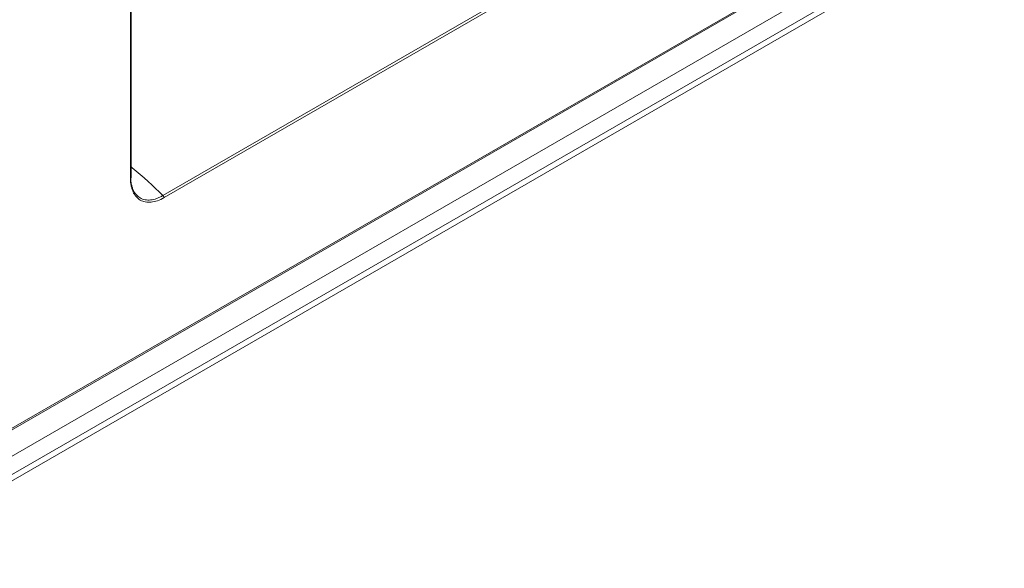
# Model space of a CAD drawing. Header units: millimetres. Extents: x 0 to 1118, y 0 to 864.
# Tile 195 of 235: x 898 to 924, y 537 to 552. Entities that reach past the tile are written whole.
import ezdxf

# ---------------------------------------------------------------- set-up
doc = ezdxf.new("R2010")
doc.units = ezdxf.units.MM

msp = doc.modelspace()

# ---------------------------------------------------------------- linework, layer by layer
at = {"color": 7, "linetype": 'Continuous', "lineweight": 15}
for p, q in [((893.365, 538.066), (1038.835, 622.044)), ((893.6, 536.827), (1037.974, 620.172)), ((900.889, 547.352), (900.889, 565.934))]:
    msp.add_line(p, q, dxfattribs=at)
at = {"color": 9, "linetype": 'Continuous', "lineweight": 0}
for p, q in [((893.391, 538.123), (1038.861, 622.101)), ((894.027, 537.737), (1038.401, 621.082)), ((894.027, 537.242), (1038.401, 620.588)), ((893.924, 537.014), (1038.297, 620.359)), ((901.747, 546.867), (953.795, 576.913)), ((953.824, 576.856), (901.777, 546.81)), ((900.874, 547.331), (900.874, 565.914))]:
    msp.add_line(p, q, dxfattribs=at)
for centre, radius, start, end in [((900.864, 547.354), 0.0251, 294.3332, 354.3466), ((901.699, 546.806), 0.0782, 2.9073, 51.3092)]:
    msp.add_arc(centre, radius, start, end, dxfattribs=at)
msp.add_open_spline([(900.889, 547.643), (900.899, 547.634), (901.21, 547.388), (901.483, 547.123), (901.747, 546.867)], degree=3, knots=[0, 0, 0, 0, 0.034565, 1, 1, 1, 1], dxfattribs=at)
at = {"color": 7, "linetype": 'Continuous', "lineweight": 15}
for points, knots in [([(901.777, 546.81), (901.717, 546.775), (901.658, 546.748), (901.541, 546.707), (901.484, 546.694), (901.403, 546.686), (901.376, 546.685), (901.324, 546.687), (901.298, 546.69), (901.224, 546.704), (901.179, 546.721), (901.095, 546.769), (901.057, 546.801), (900.992, 546.877), (900.964, 546.921), (900.931, 546.996), (900.921, 547.023), (900.904, 547.079), (900.897, 547.108), (900.88, 547.198), (900.874, 547.262), (900.874, 547.331)], [0, 0, 0, 0, 0.125, 0.125, 0.25, 0.25, 0.3125, 0.3125, 0.375, 0.375, 0.5, 0.5, 0.625, 0.625, 0.75, 0.75, 0.8125, 0.8125, 0.875, 0.875, 1, 1, 1, 1]), ([(900.88, 547.368), (900.88, 547.352), (900.88, 547.335), (900.882, 547.303), (900.883, 547.287), (900.887, 547.241), (900.891, 547.211), (900.902, 547.153), (900.909, 547.125), (900.926, 547.071), (900.935, 547.045), (900.968, 546.972), (900.994, 546.93), (901.057, 546.857), (901.094, 546.826), (901.174, 546.78), (901.218, 546.763), (901.312, 546.745), (901.363, 546.743), (901.467, 546.754), (901.522, 546.767), (901.606, 546.797), (901.634, 546.809), (901.676, 546.829), (901.69, 546.836), (901.719, 546.851), (901.733, 546.859), (901.747, 546.867)], [0, 0, 0, 0, 0.03125, 0.03125, 0.0625, 0.0625, 0.125, 0.125, 0.1875, 0.1875, 0.25, 0.25, 0.375, 0.375, 0.5, 0.5, 0.625, 0.625, 0.75, 0.75, 0.875, 0.875, 0.9375, 0.9375, 0.96875, 0.96875, 1, 1, 1, 1])]:
    msp.add_open_spline(points, degree=3, knots=knots, dxfattribs=at)

doc.saveas('drawing.dxf')
